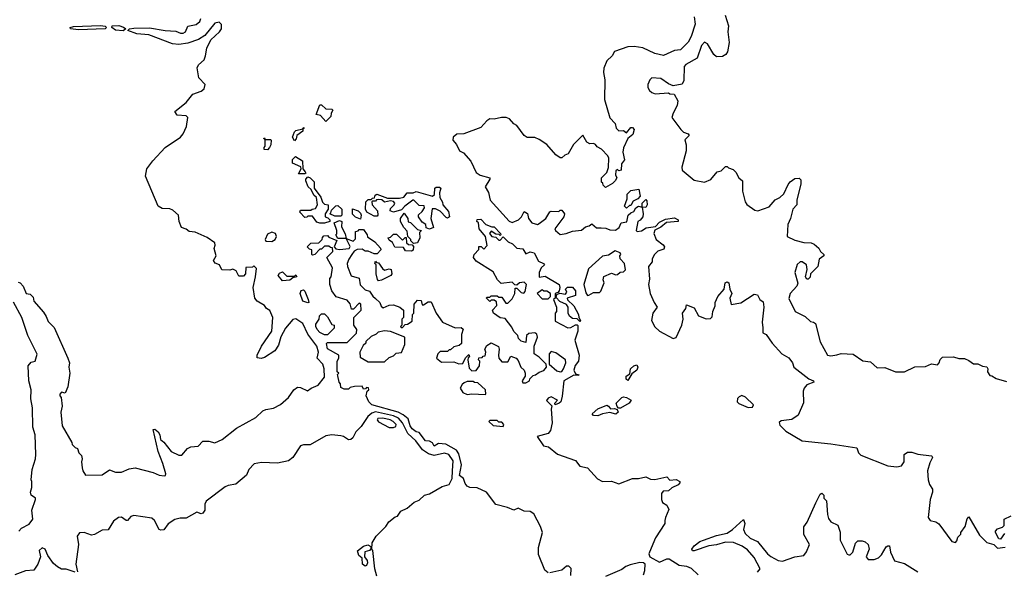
# Model space of a CAD drawing. Extents: x 2604950 to 2749250, y 940531 to 1028284.
# Tile 37 of 220: x 2648336 to 2654890, y 979658 to 983326. Entities that reach past the tile are written whole.
import ezdxf

# ---------------------------------------------------------------- set-up
doc = ezdxf.new("R2010")
doc.units = 0

msp = doc.modelspace()

# ---------------------------------------------------------------- linework, layer by layer
at = {"layer": '0CON05XD'}
for points in [[(2649288.6, 980375), (2649256.9, 980455), (2649225, 980600), (2649235, 980602.5), (2649258.8, 980585), (2649270, 980565), (2649273.3, 980535), (2649296.2, 980516.2), (2649344.6, 980454.6), (2649395, 980429.2), (2649415, 980430), (2649453.3, 980475), (2649475, 980485.8), (2649525, 980488.8), (2649555, 980523.3), (2649595, 980524), (2649635, 980513.1), (2649684, 980535), (2649779.8, 980610.2), (2649908.8, 980681.2), (2649953.8, 980725), (2649975, 980734.3), (2650025, 980741.9), (2650072.6, 980767.4), (2650126.3, 980813.7), (2650162, 980865), (2650185, 980882), (2650205, 980880), (2650253, 980857), (2650276.7, 980875), (2650324.1, 980895.9), (2650365, 980948.8), (2650363.5, 981003.5), (2650354.5, 981035), (2650316.5, 981075), (2650325.3, 981115), (2650314, 981155), (2650254.6, 981235), (2650221.8, 981305), (2650175, 981336.2), (2650155, 981332.5), (2650105.7, 981275), (2650075, 981216.7), (2650057.9, 981162.1), (2650035.5, 981124.5), (2649965, 981080), (2649943.6, 981073.6), (2649917.5, 981077.5), (2649916.7, 981095), (2649945.7, 981155), (2650015.6, 981255), (2650020.9, 981345), (2650001.7, 981391.7), (2649980, 981405), (2649966.1, 981426.1), (2649916.7, 981455), (2649902, 981475), (2649891.2, 981545), (2649907, 981617), (2649911.7, 981671.7), (2649895, 981690), (2649885, 981680), (2649841.7, 981678.3), (2649840, 981635), (2649825, 981620), (2649795, 981620), (2649776.4, 981656.4), (2649755, 981667.5), (2649735, 981660), (2649681.7, 981661.7), (2649666.4, 981696.4), (2649636.4, 981706.4), (2649626.7, 981725), (2649643.3, 981755), (2649630, 981805), (2649637.5, 981827.5), (2649635, 981842.5), (2649585, 981876.7), (2649505, 981913.3), (2649465, 981916.7), (2649445, 981933.8), (2649412.5, 981945), (2649398.8, 981985), (2649393.3, 982025), (2649355, 982060), (2649335, 982069.2), (2649285, 982070), (2649257, 982087), (2649174.3, 982285), (2649182.5, 982335), (2649221.9, 982388.1), (2649305, 982475.6), (2649407.1, 982545), (2649425, 982566), (2649446.8, 982615), (2649456, 982675), (2649445, 982685.7), (2649385, 982690.8), (2649368.8, 982715), (2649444, 982775), (2649488.7, 982831.3), (2649545, 982850.8), (2649565, 982866.7), (2649571.2, 982895), (2649529.7, 982939.7), (2649517.1, 983005), (2649525.8, 983025), (2649565, 983059.2), (2649572.3, 983085), (2649582.6, 983137.4), (2649608.8, 983191.2), (2649665.8, 983244.2), (2649680, 983265), (2649679.2, 983295), (2649665, 983309.1), (2649635, 983302.7), (2649568.8, 983221.2), (2649526.7, 983193.3), (2649455, 983170.9), (2649395, 983160), (2649352.5, 983165), (2649196.2, 983226.2), (2649115, 983231.8), (2649056.7, 983255), (2649067.5, 983265), (2649095, 983270.5), (2649201.3, 983271.3), (2649305, 983254), (2649375, 983250), (2649407.1, 983237.1), (2649425, 983236.4), (2649440, 983245), (2649455, 983282), (2649511.2, 983295), (2649534.4, 983315), (2649542.5, 983335)], [(2652826.2, 983345), (2652833, 983297), (2652805, 983213.8), (2652785, 983175.8), (2652733.8, 983125), (2652695, 983122), (2652621.2, 983088.8), (2652565, 983101.8), (2652485, 983137.9), (2652427.3, 983147.3), (2652384.3, 983145.7), (2652296.4, 983113.6), (2652280, 983085), (2652245, 983053.3), (2652225.6, 983004.4), (2652223.3, 982975), (2652231.5, 982925), (2652228.5, 982795), (2652264.1, 982674.1), (2652300, 982635), (2652307.5, 982605), (2652325, 982587.5), (2652355, 982590), (2652375, 982572.5), (2652405, 982610), (2652415, 982610), (2652426.7, 982595), (2652417, 982563), (2652383.9, 982536.1), (2652356.2, 982473.8), (2652350, 982445), (2652362.5, 982395), (2652343, 982367), (2652340, 982325), (2652325, 982320), (2652315, 982330), (2652305, 982320), (2652302.5, 982295), (2652310, 982275), (2652300, 982255), (2652283, 982237), (2652235, 982210), (2652220, 982225), (2652218.3, 982238.3), (2652210, 982245), (2652210, 982275), (2652245, 982310), (2652256.4, 982343.6), (2652257.5, 982405), (2652251.7, 982421.7), (2652210, 982465), (2652180.7, 982480.7), (2652170, 982495), (2652155, 982502.5), (2652130.7, 982500.7), (2652110.7, 982510.7), (2652085, 982557.5), (2652022.5, 982495), (2651986.1, 982433.9), (2651964, 982426), (2651945, 982407.5), (2651935, 982407.5), (2651905, 982427.5), (2651845.9, 982495.9), (2651795, 982530), (2651765, 982542.5), (2651715, 982543.3), (2651695, 982556.7), (2651645, 982622.5), (2651625, 982632.5), (2651595.6, 982665.6), (2651575, 982675.8), (2651544.2, 982675.8), (2651495, 982663.8), (2651465, 982666), (2651445, 982653.8), (2651405, 982610), (2651292.9, 982567.1), (2651245, 982565.6), (2651222, 982545), (2651220, 982525), (2651244, 982495), (2651264, 982455), (2651289.5, 982439.5), (2651339.2, 982385), (2651375, 982309.2), (2651401.6, 982291.6), (2651466.7, 982275), (2651466.7, 982265), (2651434.3, 982215), (2651456.4, 982176.4), (2651468.5, 982125), (2651595, 981985.8), (2651615, 981978.1), (2651655.5, 981994.5), (2651676.7, 982015), (2651695, 982050), (2651716.2, 982036.2), (2651723.8, 982005), (2651745, 981976.2), (2651783.8, 981963.8), (2651795, 981970)], [(2653032.9, 983355), (2653054.3, 983285), (2653050.6, 983245), (2653058.1, 983175), (2653047.1, 983112.9), (2653036.5, 983093.5), (2653015, 983082), (2652975, 983078.8), (2652956, 983095), (2652915.5, 983165.5), (2652895, 983176), (2652875, 983153.3), (2652845, 983070), (2652771.3, 983028.7), (2652760, 983015), (2652758, 982922), (2652745, 982897.5), (2652685, 982886.7), (2652655, 982900), (2652605, 982936), (2652545, 982940), (2652530, 982925), (2652517.5, 982895), (2652517.5, 982875), (2652527.5, 982855), (2652545, 982842.5), (2652567, 982833), (2652655, 982840), (2652663.6, 982833.6), (2652691.7, 982831.7), (2652717, 982787), (2652713.3, 982755), (2652686, 982705), (2652678, 982675), (2652737.5, 982595), (2652755, 982577.5), (2652785, 982567.5), (2652792.5, 982555), (2652763.6, 982526.4), (2652773.6, 982493.6), (2652773.3, 982455), (2652743.8, 982345), (2652746.7, 982325), (2652825, 982258), (2652895, 982246.2), (2652936.2, 982263.8), (2652980, 982315), (2653005, 982320), (2653035, 982350), (2653045, 982350), (2653055, 982340), (2653085, 982330), (2653103, 982313), (2653123.8, 982273.8), (2653147.5, 982255), (2653148.6, 982185), (2653164.5, 982114.5), (2653177, 982097), (2653229.5, 982059.5), (2653250, 982055), (2653325, 982082), (2653365, 982127.5), (2653395, 982142.5), (2653423, 982167), (2653450.5, 982229.5), (2653465, 982247.5), (2653495, 982270), (2653525, 982272.5), (2653535, 982260), (2653536, 982235), (2653510, 982125), (2653508.8, 982095), (2653482.5, 982065), (2653466.2, 982003.8), (2653448.8, 981965), (2653444, 981885), (2653495, 981858.8), (2653555, 981843.3), (2653605, 981842.5), (2653625, 981832.5), (2653656.4, 981806.4), (2653667.5, 981785), (2653690, 981765), (2653690, 981755), (2653657.5, 981732.5), (2653650, 981685), (2653600, 981635), (2653597, 981613), (2653585, 981600), (2653575, 981600), (2653567.5, 981615), (2653577.5, 981665), (2653572.5, 981695), (2653545, 981716.7), (2653532.5, 981715), (2653511.2, 981698.8), (2653496, 981645), (2653516.4, 981573.6), (2653510, 981555), (2653463.9, 981506.1), (2653457, 981473), (2653497.5, 981385), (2653565, 981352.5), (2653599.3, 981319.3), (2653620, 981315), (2653632.5, 981305), (2653664.1, 981184.1), (2653713.3, 981095), (2653735, 981090), (2653775, 981097.5)], [(2648728.7, 983258.7), (2648675, 983264.3), (2648672.5, 983275), (2648695, 983281.4), (2648875, 983288.1), (2648905, 983283.3), (2648913.3, 983275), (2648905, 983264.3), (2648728.7, 983258.7)], [(2649025, 983252.5), (2648975, 983256.7), (2648950, 983275), (2648952.5, 983285), (2648996.4, 983286.4), (2649026.8, 983276.8), (2649042.5, 983265), (2649025, 983252.5)], [(2650375, 982650), (2650338.3, 982688.3), (2650310, 982695), (2650335, 982760), (2650345, 982760), (2650375, 982732.5), (2650415, 982730), (2650420, 982725), (2650410, 982705), (2650408.3, 982681.7), (2650375, 982650)], [(2650165, 982520), (2650152.5, 982545), (2650165, 982580), (2650175, 982590), (2650220, 982600), (2650228.3, 982608.3), (2650228.3, 982601.7), (2650220, 982600), (2650220, 982585), (2650180, 982555), (2650177, 982533), (2650165, 982520)], [(2649985, 982460), (2649963, 982463), (2649963, 982477), (2649970, 982485), (2649970, 982530), (2649960, 982535), (2649965, 982540), (2649970, 982530), (2650005, 982530), (2650010, 982525), (2650007, 982493), (2650000, 982475), (2649985, 982460)], [(2650235, 982300), (2650191.7, 982301.7), (2650210, 982335), (2650208.3, 982348.3), (2650151.7, 982371.7), (2650153, 982397), (2650173, 982417), (2650218.3, 982388.3), (2650220, 982335), (2650237.5, 982315), (2650240, 982305), (2650235, 982300)], [(2650335, 981972.5), (2650315, 981980), (2650285, 982020), (2650255, 982020), (2650248.3, 982011.7), (2650235, 982010), (2650200, 982045), (2650205, 982060), (2650275, 982060), (2650283, 982067), (2650305, 982070), (2650317.5, 982095), (2650312.5, 982142.5), (2650295, 982160), (2650276.7, 982196.7), (2650257.5, 982215), (2650240, 982255), (2650240, 982265), (2650255, 982280), (2650270, 982275), (2650297, 982247), (2650297.5, 982205), (2650340, 982145), (2650351.7, 982111.7), (2650365, 982100), (2650390, 982095), (2650390, 982065), (2650370, 982035), (2650370, 982015), (2650388.3, 982008.3), (2650400, 981995), (2650400, 981985), (2650365, 981973.3), (2650335, 981972.5)], [(2651065, 981932.5), (2651041.7, 981941.7), (2651040, 981965), (2651015, 981980), (2650990, 982015), (2650991.7, 982028.3), (2651015, 982050), (2651030, 982075), (2651028.3, 982088.3), (2650995, 982090), (2650960, 982125), (2650953.9, 982126.1), (2650900, 982085), (2650878.3, 982061.7), (2650825, 982046.7), (2650802.5, 982055), (2650805, 982070), (2650830, 982095), (2650832.5, 982105), (2650825, 982117.5), (2650805, 982122.5), (2650765, 982112.5), (2650747, 982127), (2650725, 982130), (2650711.7, 982128.3), (2650705, 982120), (2650685, 982120), (2650680, 982115), (2650682.5, 982095), (2650717.5, 982055), (2650720, 982025), (2650715, 982020), (2650695, 982020), (2650647, 982047), (2650637.5, 982065), (2650640, 982115), (2650655, 982130), (2650675, 982130), (2650685, 982140), (2650698.3, 982141.7), (2650701.7, 982158.3), (2650713.3, 982166.7), (2650785, 982140), (2650865, 982138.8), (2650893.8, 982146.2), (2650916.1, 982173.9), (2650956.1, 982173.9), (2650975, 982182.5), (2651085, 982152.5), (2651097, 982163), (2651100, 982205), (2651108.3, 982211.7), (2651131.7, 982211.7), (2651140, 982205), (2651130, 982175), (2651133.6, 982143.6), (2651151.7, 982111.7), (2651153.9, 982093.9), (2651189.5, 982049.5), (2651198, 982015), (2651185, 982006.7), (2651175, 982010), (2651135, 982053.3), (2651105, 982067.5), (2651081.7, 982068.3), (2651072.5, 982005), (2651090, 981945), (2651065, 981932.5)], [(2652375, 982072.5), (2652362.5, 982085), (2652380, 982135), (2652380, 982165), (2652405, 982190), (2652458.3, 982198.3), (2652467, 982153), (2652450, 982135), (2652420.7, 982119.3), (2652405, 982090), (2652395, 982090), (2652375, 982072.5)], [(2651795, 981970), (2651837.5, 982005), (2651865, 982047.5), (2651875, 982052.5), (2651925, 982050), (2651935, 982060), (2651945, 982060), (2651963.3, 982035), (2651957.5, 982015), (2651898, 981935), (2651902, 981925), (2651935, 981897.5), (2651973.6, 981903.6), (2652015, 981920), (2652075, 981926.2), (2652101.7, 981948.3), (2652125.9, 981954.1), (2652145, 981967.5), (2652175, 981941.2), (2652207.7, 981942.3), (2652238.6, 981938.6), (2652265, 981927.5), (2652303, 981927), (2652326.4, 981943.6), (2652340, 981975), (2652378.3, 981981.7), (2652387.5, 982025), (2652405, 982042.5), (2652425, 982050), (2652437.5, 982075), (2652455, 982086.7), (2652480, 982080), (2652480, 982105), (2652505, 982130), (2652511.7, 982121.7), (2652513.3, 982095), (2652505, 982077.5), (2652480, 982080), (2652486.7, 982035), (2652483.3, 982015), (2652466.4, 981993.6), (2652450, 981985), (2652440, 981925), (2652447.5, 981917.5), (2652475, 981921.4), (2652507.2, 981942.8), (2652568.9, 981951.1), (2652595, 981978.6), (2652635, 982000), (2652695, 982008.6), (2652720, 981995), (2652720, 981985), (2652642.2, 981977.8), (2652605, 981945.7), (2652565, 981926.7), (2652558, 981905), (2652573.3, 981865), (2652619.3, 981829.3), (2652627.5, 981815), (2652625, 981800), (2652585, 981786.7), (2652561.2, 981765), (2652546.2, 981735), (2652546.7, 981715), (2652522, 981685), (2652528.8, 981601.2), (2652521.2, 981565), (2652533.8, 981505), (2652560, 981445), (2652580, 981415), (2652551.2, 981375), (2652541.4, 981325), (2652565, 981283.8), (2652595, 981254), (2652685, 981206.2), (2652705, 981212.5), (2652743.8, 981295), (2652752.5, 981335), (2652747.5, 981375), (2652770, 981405), (2652775, 981430), (2652825, 981410), (2652855, 981357.5), (2652905, 981337.5), (2652935, 981340), (2652945, 981350), (2652950, 981385), (2652966.1, 981423.9), (2652966.7, 981445), (2652983.3, 981485), (2653026.2, 981533.8), (2653033.3, 981575), (2653045, 981582.5), (2653057.5, 981575), (2653062.5, 981535), (2653076.2, 981505), (2653063.3, 981475), (2653071.7, 981431.7), (2653137, 981443), (2653225, 981500), (2653246.4, 981496.4), (2653262.5, 981465), (2653285, 981450), (2653289.2, 981415), (2653278.8, 981315), (2653282.3, 981277.7), (2653283.6, 981243.6), (2653305, 981232.5), (2653344.2, 981174.2), (2653410, 981105), (2653455, 981076.7), (2653480, 981045), (2653490, 981015), (2653588.7, 980938.7), (2653620, 980925), (2653623.3, 980915), (2653575, 980896.7), (2653558, 980875), (2653551.2, 980855), (2653553, 980777), (2653517.5, 980695), (2653475, 980667.5), (2653405, 980657.5), (2653391.7, 980648.3), (2653395, 980630), (2653435, 980590), (2653545, 980526), (2653735, 980505.7), (2653908, 980478), (2653918.8, 980445), (2653935, 980430.8), (2654115, 980360), (2654175, 980352.9), (2654205, 980358.8), (2654223.8, 980385), (2654224.2, 980434.2), (2654245, 980450), (2654275, 980450), (2654315, 980436.7), (2654405, 980426.2), (2654410.7, 980420.7), (2654413.3, 980415), (2654395, 980380), (2654380, 980325), (2654383.3, 980265), (2654393.3, 980235), (2654412.5, 980205), (2654412.5, 980185), (2654396.7, 980135), (2654383.8, 980015), (2654397.5, 979995), (2654435, 979986.7), (2654453.9, 979973.9), (2654540, 979855), (2654565, 979850), (2654575, 979860), (2654580, 979885), (2654600, 979905), (2654600, 979915), (2654630, 979955), (2654643, 980007), (2654655, 980020), (2654725, 979897.5), (2654775, 979850), (2654820, 979835), (2654845, 979812.5), (2654895, 979817.5)], [(2650475, 982020), (2650435, 982020), (2650400, 982035), (2650408.3, 982041.7), (2650411.7, 982058.3), (2650441.7, 982088.3), (2650455, 982090), (2650480, 982065), (2650480, 982025), (2650475, 982020)], [(2650605, 982000), (2650571.7, 982011.7), (2650551.7, 982031.7), (2650551.7, 982068.3), (2650590, 982055), (2650605, 982040), (2650610, 982025), (2650605, 982000)], [(2651444.5, 980184.5), (2651382.3, 980212.3), (2651332.5, 980215), (2651313.8, 980225), (2651301.2, 980241.2), (2651290, 980275), (2651264.2, 980295), (2651278, 980365), (2651259.7, 980439.7), (2651244.2, 980464.2), (2651173, 980503), (2651125, 980506.7), (2651095, 980490), (2651083, 980513), (2651065, 980522.5), (2651036.4, 980526.4), (2650995, 980580), (2650975, 980584.2), (2650948.8, 980605), (2650936.2, 980625), (2650922, 980672), (2650888.8, 980698.8), (2650856.3, 980716.3), (2650680, 980765), (2650660, 980785), (2650642.5, 980825), (2650650, 980855), (2650660, 980865), (2650658.3, 980878.3), (2650645, 980880), (2650638.3, 980871.7), (2650625, 980870), (2650615, 980890), (2650565, 980887.5), (2650535, 980880), (2650525, 980870), (2650495, 980870), (2650475, 980880), (2650472.5, 980905), (2650463.8, 980915), (2650453, 980957), (2650452.5, 980967.5), (2650460, 980975), (2650450, 980985), (2650450, 981055), (2650460, 981075), (2650460, 981095), (2650385, 981137.5), (2650378.3, 981171.7), (2650385, 981180), (2650515, 981180), (2650578.3, 981241.7), (2650580, 981265), (2650560, 981295), (2650560, 981345), (2650610, 981395), (2650607.5, 981435), (2650595, 981440), (2650558.3, 981401.7), (2650545, 981400), (2650537, 981437), (2650515, 981460), (2650443, 981483), (2650413, 981523), (2650400, 981565), (2650400, 981605), (2650410, 981615), (2650417.5, 981675), (2650380, 981745), (2650420, 981785), (2650418.3, 981808.3), (2650405, 981810), (2650395, 981820), (2650365, 981820), (2650345, 981800), (2650335, 981800), (2650300, 981765), (2650285, 981760), (2650280, 981765), (2650280, 981795), (2650265, 981800), (2650250, 981815), (2650275, 981840), (2650327, 981843), (2650350, 981865), (2650351.7, 981878.3), (2650361.7, 981888.3), (2650385, 981890), (2650395, 981880), (2650447.5, 981857.5), (2650430, 981815), (2650441.7, 981801.7), (2650465, 981797.5), (2650530, 981805), (2650537, 981817), (2650510, 981870), (2650455, 981870), (2650440, 981895), (2650447, 981903), (2650447.5, 981925), (2650430, 981975), (2650465, 981990), (2650480, 981985), (2650478.3, 981948.3), (2650501.7, 981901.7), (2650510, 981870), (2650557, 981853), (2650571.7, 981868.3), (2650571.7, 981918.3), (2650588.3, 981921.7), (2650595, 981930), (2650625, 981930), (2650650, 981895), (2650651.7, 981881.7), (2650699.3, 981849.3), (2650737, 981807), (2650740, 981795), (2650715, 981770), (2650695, 981770), (2650656.4, 981786.4), (2650635, 981787.5), (2650615, 981800), (2650583, 981797), (2650563.3, 981786.7), (2650546.4, 981763.6), (2650526.4, 981733.6), (2650516.7, 981705), (2650517.5, 981685), (2650543.6, 981623.6), (2650596.4, 981606.4), (2650601.7, 981561.7), (2650635, 981530), (2650665, 981520), (2650687, 981487), (2650705, 981472.5), (2650732.5, 981445), (2650741.7, 981421.7), (2650755, 981410), (2650795, 981426.7), (2650825, 981430), (2650867.5, 981415), (2650890, 981395), (2650890, 981345), (2650880, 981335), (2650880, 981295), (2650870, 981285), (2650875, 981280), (2650885, 981280), (2650901.7, 981298.3), (2650918.3, 981301.7), (2650948.3, 981321.7), (2650950, 981365), (2650960, 981375), (2650962.5, 981435), (2650985, 981460), (2651008.3, 981458.3), (2651015, 981430), (2651025, 981430), (2651055, 981450), (2651075, 981450), (2651107.5, 981375), (2651150, 981315), (2651235, 981277.5), (2651275, 981280), (2651287.5, 981267.5), (2651277, 981233), (2651277, 981173), (2651261.7, 981158.3), (2651225, 981150), (2651205, 981130), (2651195, 981130), (2651185, 981120), (2651135, 981120), (2651120, 981105), (2651110, 981075), (2651145, 981047.5), (2651225, 981050), (2651258.3, 981038.3), (2651285, 981040), (2651303, 981077), (2651325, 981100), (2651330, 981085), (2651321.7, 981078.3), (2651320, 981065), (2651328.3, 981008.3), (2651345, 980990), (2651375, 980992.5), (2651397.5, 981025), (2651400, 981055), (2651390, 981065), (2651391.7, 981078.3), (2651415, 981080), (2651421.7, 981088.3), (2651435, 981090), (2651440, 981115), (2651432.5, 981135), (2651445, 981160), (2651475, 981176.7), (2651523.6, 981153.6), (2651528.8, 981135), (2651523.3, 981095), (2651526.7, 981075), (2651545, 981050), (2651585, 981050), (2651605, 981087.5), (2651640, 981075), (2651655, 981060), (2651672.5, 981015), (2651693.3, 980995), (2651700, 980975), (2651700, 980955), (2651680, 980925), (2651685, 980910), (2651705, 980910), (2651730, 980925), (2651731.7, 980938.3), (2651755, 980960), (2651770, 980965), (2651795, 980982.5), (2651825, 980992.5), (2651842.5, 981015), (2651840, 981035), (2651795, 981082.5), (2651760, 981105), (2651760, 981155), (2651782.5, 981215), (2651777.5, 981235), (2651765, 981242.5), (2651725, 981240), (2651710, 981225), (2651705, 981180), (2651675, 981187.5), (2651657.5, 981205), (2651652.5, 981225), (2651625, 981252.5), (2651612.3, 981282.3), (2651568.3, 981338.3), (2651535, 981343.3), (2651490, 981375), (2651483.3, 981395), (2651512.5, 981425), (2651509.3, 981449.3), (2651495, 981460), (2651475, 981460), (2651465, 981452.5), (2651442.5, 981475), (2651445, 981480), (2651465, 981480), (2651475, 981490), (2651515, 981490), (2651525, 981480), (2651545, 981480), (2651571.7, 981441.7), (2651585, 981440), (2651615, 981470), (2651623.3, 981486.7), (2651632.5, 981505), (2651635, 981540), (2651645, 981540), (2651675, 981512.5), (2651691.7, 981508.3), (2651701.7, 981518.3), (2651710, 981565), (2651695, 981580), (2651663, 981577), (2651645, 981560), (2651631.7, 981561.7), (2651615, 981580), (2651541.7, 981571.7), (2651517.5, 981595), (2651488.6, 981648.6), (2651375, 981720.8), (2651356.7, 981745), (2651362.5, 981765), (2651391.7, 981798.3), (2651391.7, 981818.3), (2651407, 981817), (2651425, 981800), (2651447.5, 981825), (2651437.5, 981885), (2651394.1, 981934.1), (2651390, 981975), (2651380, 981985), (2651381.7, 981998.3), (2651405, 982000), (2651440, 981965), (2651478.3, 981948.3), (2651495, 981947.5), (2651537.5, 981905), (2651540, 981895), (2651535, 981890), (2651528.3, 981898.3), (2651505, 981900), (2651475, 981920), (2651462.5, 981905), (2651480, 981885), (2651505, 981880), (2651525, 981860), (2651535, 981860), (2651555, 981882.5), (2651588.8, 981848.8), (2651616.7, 981835), (2651645, 981807.5), (2651685, 981802.5), (2651705, 981770), (2651735, 981782.5), (2651760, 981775), (2651790.3, 981720.3), (2651822.5, 981705), (2651830, 981695), (2651807.5, 981675), (2651793.3, 981645), (2651793.3, 981613.3), (2651835, 981620), (2651927.5, 981565), (2651932.5, 981545), (2651926.7, 981523.3), (2651918.3, 981511.7), (2651900, 981505), (2651900, 981475), (2651890, 981465), (2651910, 981415), (2651910, 981385), (2651900, 981375), (2651901.7, 981321.7), (2651985, 981275.8), (2652005, 981279.2), (2652035, 981296.7), (2652047.5, 981297.5), (2652051.7, 981291.7), (2652052.5, 981255), (2652032, 981195), (2652060, 981095), (2652056.7, 981055), (2652033, 981027), (2652025.8, 980995), (2652035, 980970), (2652057.5, 980965), (2652055, 980960), (2652025, 980962.5), (2651958.8, 980925), (2651948.3, 980821.7), (2651937.5, 980785), (2651927.5, 980775), (2651900, 980765), (2651897.5, 980775), (2651916.4, 980796.4), (2651875, 980817.5), (2651855, 980810), (2651843, 980793), (2651877.5, 980757.5), (2651873.3, 980735), (2651881.4, 980645), (2651870, 980595), (2651855, 980573.8), (2651780, 980555), (2651823, 980493), (2651856.7, 980485), (2651917, 980437), (2652035.5, 980395.5), (2652065, 980356.7), (2652115, 980345.7), (2652182.5, 980272.5), (2652215, 980255.6), (2652275, 980257.5), (2652325, 980240), (2652414.4, 980275.6), (2652456, 980274), (2652505, 980285.8), (2652535, 980271.4), (2652565, 980268.9), (2652645, 980286.7), (2652664, 980264), (2652705, 980267.5), (2652730, 980255), (2652730, 980245), (2652718.3, 980231.7), (2652677.9, 980212.1), (2652655, 980192.2), (2652620, 980190), (2652607.5, 980175), (2652607.5, 980135), (2652614, 980115), (2652645, 980097.5), (2652658.3, 980068.3), (2652634.2, 980015), (2652631.4, 979995), (2652630.8, 979975), (2652568.6, 979881.4), (2652527.8, 979785), (2652524.4, 979774.4), (2652530.8, 979755), (2652595, 979717.5), (2652645, 979740), (2652659.7, 979739.7), (2652725, 979698.8), (2652775, 979692), (2652805, 979678), (2652852.5, 979635)], [(2650958.3, 981838.3), (2650940, 981855), (2650940, 981865), (2650920, 981885), (2650915, 981920), (2650892.5, 981945), (2650870, 981985), (2650870, 982005), (2650895, 982040), (2650920, 982005), (2650921.7, 981981.7), (2650938.3, 981978.3), (2650985, 981930), (2651010, 981925), (2650998.3, 981911.7), (2651000, 981875), (2650985, 981842.5), (2650958.3, 981838.3)], [(2650015, 981851.2), (2650036.7, 981865), (2650046, 981885), (2650040, 981905), (2650015, 981913.3), (2649985, 981898.8), (2649970, 981865), (2649975, 981853.3), (2650015, 981851.2)], [(2650945, 981787.5), (2650905, 981790), (2650891.7, 981811.7), (2650833, 981813), (2650817.5, 981845), (2650795, 981860), (2650790, 981875), (2650805, 981880), (2650825, 981900), (2650845, 981900), (2650885, 981860), (2650901.7, 981878.3), (2650908.3, 981878.3), (2650911.7, 981841.7), (2650925, 981830), (2650948.3, 981828.3), (2650958.3, 981818.3), (2650955, 981792.5), (2650945, 981787.5)], [(2652115, 981492.5), (2652125, 981493.3), (2652155, 981512.9), (2652195, 981512), (2652205, 981520), (2652226.2, 981575), (2652220, 981595), (2652225, 981617.5), (2652275, 981640), (2652305, 981630), (2652315, 981632.5), (2652333, 981647), (2652355, 981650), (2652368.3, 981661.7), (2652362.5, 981705), (2652332.5, 981735), (2652330, 981755), (2652337.5, 981765), (2652332.5, 981775), (2652300.7, 981789.3), (2652255, 981760), (2652215, 981752.5), (2652121.7, 981668.3), (2652090.4, 981565), (2652105, 981510), (2652115, 981492.5)], [(2650725, 981590), (2650718.3, 981598.3), (2650710, 981635), (2650710, 981695), (2650700, 981705), (2650705, 981720), (2650711.7, 981711.7), (2650725, 981710), (2650750.7, 981670.7), (2650765, 981660), (2650795, 981670), (2650810, 981665), (2650812.5, 981635), (2650807.5, 981625), (2650745, 981593.3), (2650725, 981590)], [(2650085, 981590), (2650057.5, 981625), (2650065, 981640), (2650085, 981650), (2650115, 981620), (2650165, 981620), (2650175, 981630), (2650180, 981615), (2650155, 981610), (2650135, 981593.3), (2650085, 981590)], [(2648325, 981580), (2648340, 981575), (2648360, 981555), (2648380, 981505), (2648405, 981500), (2648425, 981480), (2648430, 981455), (2648495, 981380), (2648513.3, 981353.3), (2648525, 981320), (2648565, 981280), (2648657.5, 981075), (2648667.5, 981045), (2648662.5, 981015), (2648670, 980975), (2648657.5, 980885), (2648638.3, 980841.7), (2648615, 980850), (2648603.3, 980835), (2648603.3, 980825), (2648613, 980813), (2648620, 980755), (2648610, 980715), (2648620, 980625), (2648682.5, 980515), (2648685, 980500), (2648705, 980480), (2648720, 980475), (2648730, 980445), (2648747, 980427), (2648752.5, 980405), (2648747.5, 980385), (2648751.2, 980345), (2648756.7, 980325), (2648775, 980297.5), (2648885, 980298.8), (2648935, 980333.3), (2648975, 980316.2), (2649015, 980316.2), (2649065, 980340), (2649105, 980345.8), (2649225, 980314.4), (2649265, 980297.1), (2649297.3, 980292.7), (2649306.2, 980295), (2649308.8, 980305), (2649288.6, 980375)], [(2652065, 981320), (2652047.5, 981337.5), (2652015, 981338.8), (2651996.7, 981355), (2651986.7, 981375), (2651986.7, 981415), (2651975, 981432.5), (2651931.7, 981451.7), (2651908.3, 981478.3), (2651911.7, 981498.3), (2651932.5, 981507.5), (2651968.3, 981501.7), (2651977.5, 981515), (2651970, 981535), (2651983.6, 981546.4), (2652015, 981546.7), (2652035, 981522.5), (2652035, 981492.5), (2651980, 981475), (2651983.6, 981463.6), (2652025, 981423.3), (2652056, 981365), (2652057.5, 981345), (2652070, 981325), (2652065, 981320)], [(2650255, 981442.5), (2650220, 981455), (2650202.5, 981505), (2650210, 981525), (2650225, 981530), (2650235, 981520), (2650257.5, 981465), (2650260, 981445), (2650255, 981442.5)], [(2651855, 981470), (2651870, 981485), (2651870, 981505), (2651845, 981520), (2651825, 981520), (2651815, 981530), (2651780, 981505), (2651815, 981470), (2651855, 981470)], [(2648330, 979925), (2648347.5, 979945), (2648399.5, 979970.5), (2648423.3, 980005), (2648416.2, 980065), (2648442.5, 980135), (2648442.5, 980145), (2648412.5, 980165), (2648407.5, 980185), (2648416.7, 980215), (2648417.5, 980255), (2648412.5, 980265), (2648420, 980335), (2648442.5, 980405), (2648443.3, 980435), (2648438.8, 980565), (2648423, 980617), (2648422.5, 980745), (2648410, 980805), (2648412.5, 980865), (2648397.5, 980925), (2648392.5, 981025), (2648411.7, 981048.3), (2648440, 981055), (2648451.7, 981101.7), (2648390, 981225), (2648350, 981345), (2648295, 981447.5)], [(2650385, 981230), (2650365, 981230), (2650335, 981246.7), (2650316.7, 981265), (2650307.5, 981285), (2650308.3, 981301.7), (2650330, 981335), (2650333, 981357), (2650345, 981370), (2650365, 981370), (2650385, 981350), (2650415, 981300), (2650430, 981295), (2650430, 981275), (2650385, 981230)], [(2650765, 981050), (2650795, 981080), (2650825, 981090), (2650841.7, 981108.3), (2650878.3, 981111.7), (2650900, 981165), (2650900, 981215), (2650805, 981252.5), (2650765, 981257.5), (2650723, 981247), (2650710, 981235), (2650675, 981220), (2650640, 981185), (2650640, 981175), (2650621.7, 981158.3), (2650600, 981115), (2650601.7, 981081.7), (2650655, 981050), (2650765, 981050)], [(2651935, 980983.3), (2651945, 980987.5), (2651956.7, 981005), (2651972.5, 981045), (2651970, 981065), (2651905, 981110), (2651875, 981120), (2651860, 981105), (2651860, 981035), (2651911.7, 980991.7), (2651935, 980983.3)], [(2653775, 981097.5), (2653805, 981106.7), (2653885, 981101.2), (2653948.3, 981058.3), (2654000.7, 981050.7), (2654045, 981010), (2654095, 981012.5), (2654165, 980983.3), (2654226.4, 980983.6), (2654295, 981016.7), (2654365, 981020), (2654405, 981036.7), (2654445, 981030), (2654457, 981043), (2654463, 981067), (2654478.3, 981081.7), (2654553, 981083), (2654587, 981073), (2654625, 981072.5), (2654655, 981060), (2654685, 981037.5), (2654715, 981037.5), (2654745, 981022.5), (2654775, 981017.5), (2654780, 981005), (2654777.5, 980985), (2654795, 980960), (2654808.3, 980958.3), (2654835, 980940), (2654905, 980920)], [(2652385, 980927.5), (2652372.5, 980935), (2652373.3, 980955), (2652398.3, 980971.7), (2652402.5, 981005), (2652425, 981023.3), (2652445, 981030), (2652450, 981015), (2652443.3, 980995), (2652410, 980970), (2652385, 980927.5)], [(2651435, 980832.5), (2651440, 980835), (2651437.5, 980865), (2651385, 980910), (2651363, 980913), (2651355, 980920), (2651315, 980920), (2651295, 980910), (2651280.7, 980899.3), (2651267.5, 980875), (2651287, 980847), (2651315, 980832.5), (2651345, 980837.5), (2651435, 980832.5)], [(2652323, 980743), (2652313.3, 980753.3), (2652306.7, 980775), (2652345, 980813.3), (2652355, 980818.8), (2652375, 980813.8), (2652406.2, 980796.2), (2652393.3, 980775), (2652335, 980743.3), (2652323, 980743)], [(2653185, 980747.5), (2653215, 980750), (2653220, 980765), (2653167.5, 980815), (2653144.2, 980825.8), (2653125, 980818.8), (2653115, 980806.2), (2653112.9, 980785), (2653123, 980773), (2653185, 980747.5)], [(2652185, 980691.4), (2652155, 980694.2), (2652147.5, 980705), (2652185, 980738), (2652245, 980762.5), (2652256.4, 980756.4), (2652268.3, 980738.3), (2652295, 980740), (2652313.3, 980733.3), (2652320, 980715), (2652305, 980702.5), (2652265, 980713.3), (2652215, 980704.3), (2652185, 980691.4)], [(2650712.5, 979625), (2650700, 979675), (2650687.5, 979795), (2650680, 979805), (2650683, 979847), (2650709.3, 979890.7), (2650772.5, 979955), (2650793.6, 979986.4), (2650835, 980020), (2650850, 980025), (2650873.3, 980056.7), (2650915, 980077.5), (2650963, 980117), (2650995, 980130), (2651030, 980165), (2651065, 980172.5), (2651148.6, 980221.4), (2651195.4, 980234.6), (2651214.7, 980275), (2651216.9, 980325), (2651221.4, 980391.4), (2651193.1, 980435), (2651165, 980443.3), (2651095, 980428.6), (2651058.1, 980438.1), (2651016.6, 980466.6), (2650973.8, 980525), (2650920, 980575), (2650884.9, 980645), (2650857.1, 980677.1), (2650825, 980690.7), (2650705, 980718.5), (2650680.2, 980709.8), (2650653.6, 980686.4), (2650609.1, 980620.9), (2650573.6, 980585), (2650553.8, 980546.2), (2650540, 980535), (2650525, 980531.4), (2650490.6, 980555), (2650475, 980559), (2650415, 980564.3), (2650375, 980558.9), (2650270.4, 980499.6), (2650225, 980499.7), (2650205, 980491.4), (2650155.5, 980414.5), (2650125, 980391.4), (2650052.3, 980377.7), (2649945, 980381.1), (2649896.7, 980373.3), (2649861.4, 980335), (2649845, 980296.7), (2649775, 980236.7), (2649725, 980228.8), (2649705, 980218.6), (2649577.5, 980125), (2649568.1, 980105), (2649568, 980065), (2649555, 980043.3), (2649545, 980040), (2649515, 980050), (2649445, 980010.8), (2649405, 980010.6), (2649368.3, 980001.7), (2649325, 979973.8), (2649295, 979933.8), (2649275, 979931.2), (2649265, 979936.7), (2649234, 979995), (2649215, 980012), (2649095, 980029.2), (2649075, 980022), (2649053.6, 979996.4), (2649045, 979996.2), (2649015, 980018), (2648995, 980015.8), (2648959.7, 979990.3), (2648925, 979934), (2648885, 979930.8), (2648835, 979902), (2648815, 979898.6), (2648765, 979915.6), (2648735, 979913.8), (2648718.3, 979891.7), (2648728.8, 979835), (2648710, 979705), (2648720, 979655)], [(2650825, 980613.3), (2650839.3, 980620.7), (2650843.3, 980635), (2650822, 980655), (2650803.3, 980665), (2650754.5, 980675.5), (2650721.2, 980675), (2650716.7, 980665), (2650725, 980651.2), (2650795, 980614), (2650825, 980613.3)], [(2651555, 980620), (2651560, 980635), (2651545, 980650), (2651525, 980650), (2651515, 980660), (2651465, 980660), (2651460, 980655), (2651488.3, 980628.3), (2651555, 980620)], [(2651855, 979646.7), (2651832, 979665), (2651788.8, 979768.8), (2651789.5, 979815), (2651816, 979915), (2651802.5, 979955), (2651759.3, 980039.3), (2651735, 980056), (2651695, 980058), (2651655, 980076.7), (2651625, 980063.5), (2651582.9, 980082.9), (2651505, 980102.5), (2651444.5, 980184.5)], [(2653248.3, 979651.7), (2653266.2, 979675), (2653225, 979750), (2653180.3, 979800.3), (2653144.5, 979824.5), (2653088.3, 979848.3), (2653035, 979851.9), (2652975, 979834.2), (2652923, 979827), (2652825, 979794), (2652814.2, 979794.2), (2652811.2, 979805), (2652825, 979826.7), (2652864.3, 979855.7), (2652887.5, 979865), (2652974.4, 979895.6), (2653045, 979910.8), (2653082, 979935), (2653155, 980002.5), (2653163.3, 979975), (2653154.2, 979935), (2653165, 979908.8), (2653199.1, 979879.1), (2653247, 979857), (2653313.2, 979773.2), (2653335.4, 979755.4), (2653385, 979728.9), (2653414.3, 979725.7), (2653495, 979753.3), (2653555, 979763.3), (2653573.6, 979786.4), (2653592.5, 979835), (2653555, 979902.5), (2653555.8, 979954.2), (2653578.8, 979985), (2653636.7, 980113.3), (2653665, 980170), (2653675, 980177.5), (2653690, 980165), (2653690, 980145), (2653707, 980127), (2653712.5, 980035), (2653719.7, 980009.7), (2653735, 979986.7), (2653782.5, 979965), (2653798.3, 979918.3), (2653798, 979865), (2653845, 979772.5), (2653855, 979766.7), (2653865, 979766.7), (2653882, 979785), (2653898.8, 979845), (2653915, 979860), (2653945, 979861.2), (2653965, 979853.3), (2653983.8, 979835), (2653991.2, 979805), (2653971.2, 979755), (2653985, 979736.2), (2654025, 979736), (2654052.5, 979747.5), (2654072.3, 979767.7), (2654105, 979820), (2654115, 979827.5), (2654126.7, 979826.7), (2654132.5, 979785), (2654158.3, 979728.3), (2654225, 979709.5), (2654314.2, 979655)], [(2654890.7, 979909.3), (2654865, 979872.5), (2654853.6, 979873.6), (2654832.5, 979915), (2654832.5, 979925), (2654845, 979940), (2654878.3, 979951.7), (2654888.3, 979961.7), (2654890, 980005), (2654935, 980026.7)], [(2650635, 979691.4), (2650617.8, 979705), (2650616, 979745), (2650593.6, 979763.6), (2650585.4, 979794.6), (2650625, 979826), (2650654, 979834), (2650672.5, 979822.5), (2650673, 979807), (2650663.9, 979796.1), (2650633.3, 979786.7), (2650632, 979755), (2650648.8, 979728.8), (2650650.8, 979715), (2650645, 979696), (2650635, 979691.4)], [(2648705, 979652.5), (2648645, 979672.5), (2648615, 979672.5), (2648587, 979687), (2648560.7, 979710.7), (2648523.9, 979763.9), (2648506.2, 979805), (2648485, 979813.3), (2648466.2, 979795), (2648473.8, 979755), (2648457.5, 979705), (2648430, 979665), (2648375, 979661.2), (2648305, 979633.8)], [(2652488, 979635), (2652497.7, 979662.3), (2652499.2, 979705), (2652487.5, 979715), (2652465, 979715.6), (2652398.8, 979701.2), (2652370.5, 979689.5), (2652345, 979669.2), (2652235, 979623.3)], [(2652005, 979630), (2652007, 979677), (2651991.7, 979691.7), (2651975, 979692.5), (2651943.9, 979666.1), (2651865, 979646.7)]]:
    msp.add_lwpolyline(points, dxfattribs=at)

doc.saveas('drawing.dxf')
